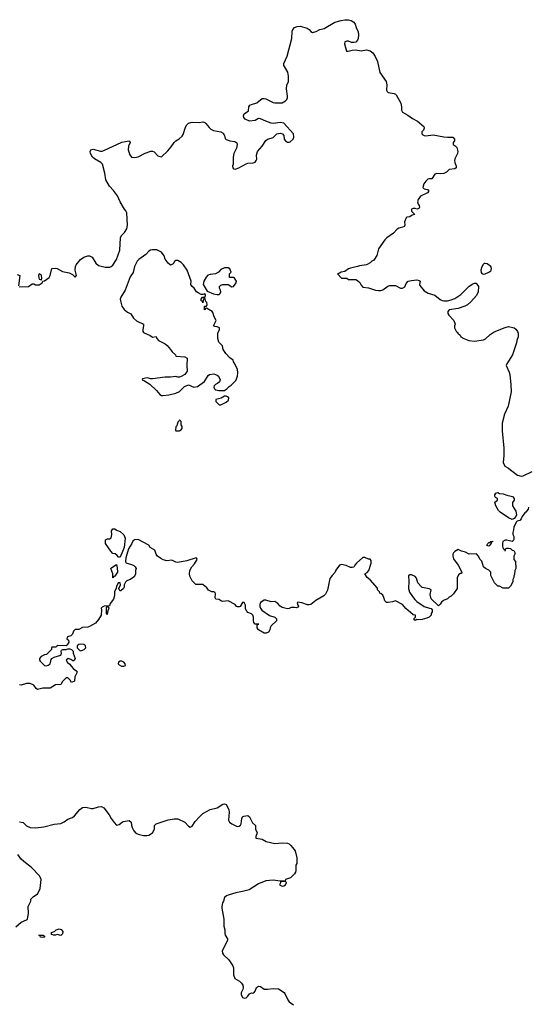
# Model space of a CAD drawing. Header units: inches. Extents: x 1980008 to 2252673, y 74414 to 260562.
# Tile 42 of 228: x 2063793 to 2069448, y 134721 to 145678. Entities that reach past the tile are written whole.
import ezdxf

# ---------------------------------------------------------------- set-up
doc = ezdxf.new("R2010")
doc.units = ezdxf.units.IN
doc.header["$MEASUREMENT"] = 0
doc.layers.add('C0163', color=7, linetype='Continuous')
doc.layers.add('C0164', color=7, linetype='Continuous')

msp = doc.modelspace()

# ---------------------------------------------------------------- linework, layer by layer
at = {"layer": 'C0163', "color": 5, "elevation": 60}
for points in [[(2069282, 140000), (2069275, 139970), (2069278, 139950), (2069288, 139928), (2069288, 139892), (2069280, 139880), (2069268, 139872), (2069210, 139888), (2069190, 139888), (2069166, 139870), (2069160, 139850), (2069161, 139821), (2069169, 139789), (2069182, 139782), (2069187, 139767), (2069194, 139770), (2069194, 139790), (2069210, 139798), (2069230, 139799), (2069250, 139793), (2069270, 139775), (2069286, 139770), (2069298, 139750), (2069298, 139730), (2069288, 139710), (2069286, 139670), (2069306, 139650), (2069308, 139570), (2069298, 139550), (2069295, 139505), (2069288, 139490), (2069288, 139470), (2069278, 139450), (2069276, 139424), (2069250, 139374), (2069230, 139354), (2069170, 139352), (2069130, 139374), (2069110, 139374), (2069072, 139410), (2069033, 139493), (2069032, 139532), (2069010, 139554), (2068971, 139571), (2068952, 139590), (2068930, 139654), (2068910, 139674), (2068894, 139710), (2068873, 139733), (2068790, 139732), (2068750, 139752), (2068705, 139765), (2068670, 139782), (2068630, 139762), (2068615, 139745), (2068609, 139730), (2068609, 139709), (2068618, 139678), (2068669, 139609), (2068708, 139530), (2068706, 139514), (2068694, 139514), (2068676, 139504), (2068658, 139470), (2068658, 139350), (2068618, 139290), (2068590, 139262), (2068570, 139252), (2068550, 139232), (2068504, 139216), (2068483, 139197), (2068470, 139174), (2068450, 139154), (2068370, 139232), (2068358, 139282), (2068370, 139332), (2068346, 139346), (2068290, 139355), (2068270, 139360), (2068256, 139370), (2068220, 139410), (2068204, 139464), (2068190, 139481), (2068150, 139499), (2068130, 139501), (2068115, 139490), (2068119, 139430), (2068115, 139350), (2068129, 139309), (2068160, 139260), (2068186, 139226), (2068210, 139202), (2068290, 139149), (2068350, 139128), (2068370, 139126), (2068378, 139110), (2068378, 139090), (2068368, 139070), (2068367, 139053), (2068346, 139030), (2068322, 139018), (2068270, 139005), (2068230, 138998), (2068210, 139002), (2068190, 138994), (2068178, 138998), (2068174, 139010), (2068194, 139030), (2068194, 139050), (2068170, 139054), (2068140, 139080), (2068087, 139127), (2068051, 139171), (2067970, 139212), (2067940, 139200), (2067890, 139192), (2067870, 139192), (2067852, 139210), (2067842, 139250), (2067830, 139274), (2067810, 139294), (2067798, 139298), (2067794, 139310), (2067772, 139332), (2067770, 139352), (2067690, 139445), (2067658, 139470), (2067632, 139510), (2067655, 139525), (2067675, 139550), (2067702, 139630), (2067700, 139660), (2067690, 139674), (2067670, 139674), (2067630, 139692), (2067610, 139692), (2067537, 139630), (2067521, 139610), (2067510, 139585), (2067490, 139581), (2067470, 139584), (2067423, 139603), (2067370, 139616), (2067348, 139610), (2067310, 139552), (2067302, 139530), (2067266, 139494), (2067242, 139458), (2067214, 139330), (2067194, 139286), (2067174, 139266), (2067085, 139215), (2067029, 139171), (2067010, 139165), (2066994, 139166), (2066930, 139190), (2066885, 139195), (2066878, 139190), (2066884, 139164), (2066892, 139152), (2066890, 139142), (2066870, 139132), (2066850, 139138), (2066810, 139136), (2066790, 139125), (2066770, 139121), (2066710, 139138), (2066690, 139151), (2066662, 139182), (2066630, 139205), (2066590, 139201), (2066530, 139218), (2066510, 139218), (2066470, 139191), (2066462, 139170), (2066462, 139150), (2066469, 139129), (2066486, 139106), (2066569, 139049), (2066630, 139028), (2066648, 139010), (2066648, 138990), (2066590, 138932), (2066579, 138910), (2066575, 138890), (2066558, 138862), (2066532, 138852), (2066510, 138851), (2066450, 138887), (2066432, 138910), (2066434, 138946), (2066452, 138950), (2066410, 138952), (2066398, 138970), (2066391, 138991), (2066391, 139031), (2066386, 139050), (2066370, 139066), (2066330, 139082), (2066317, 139097), (2066304, 139124), (2066304, 139164), (2066290, 139194), (2066270, 139194), (2066246, 139150), (2066235, 139145), (2066215, 139145), (2066202, 139150), (2066190, 139172), (2066110, 139211), (2066050, 139205), (2066030, 139211), (2066010, 139226), (2065974, 139230), (2065966, 139246), (2065971, 139291), (2065965, 139305), (2065951, 139311), (2065930, 139311), (2065894, 139330), (2065870, 139362), (2065854, 139370), (2065830, 139392), (2065750, 139394), (2065710, 139434), (2065685, 139485), (2065682, 139510), (2065686, 139550), (2065706, 139590), (2065736, 139624), (2065765, 139670), (2065762, 139682), (2065754, 139690), (2065650, 139655), (2065550, 139638), (2065530, 139642), (2065484, 139664), (2065430, 139658), (2065390, 139666), (2065361, 139681), (2065327, 139707), (2065310, 139732), (2065294, 139774), (2065245, 139805), (2065230, 139832), (2065110, 139892), (2065070, 139891), (2065050, 139876), (2065039, 139850), (2065001, 139790), (2064972, 139690), (2064969, 139650), (2064974, 139634), (2065036, 139616), (2065063, 139603), (2065078, 139590), (2065088, 139570), (2065082, 139550), (2065082, 139510), (2065070, 139482), (2065030, 139451), (2064986, 139434), (2064970, 139418), (2064955, 139390), (2064955, 139365), (2064948, 139350), (2064916, 139324), (2064910, 139322), (2064902, 139330), (2064894, 139350), (2064912, 139388), (2064911, 139410), (2064889, 139411), (2064868, 139372), (2064867, 139353), (2064848, 139312), (2064848, 139270), (2064835, 139230), (2064798, 139182), (2064790, 139154), (2064732, 139152), (2064710, 139142), (2064698, 139130), (2064702, 139110), (2064699, 139050), (2064670, 139002), (2064637, 138963), (2064570, 138925), (2064550, 138918), (2064490, 138916), (2064450, 138892), (2064409, 138891), (2064390, 138872), (2064379, 138841), (2064360, 138820), (2064326, 138810), (2064320, 138800), (2064318, 138790), (2064334, 138774), (2064338, 138750), (2064320, 138720), (2064310, 138712), (2064210, 138714), (2064202, 138698), (2064190, 138694), (2064150, 138694), (2064146, 138690), (2064146, 138670), (2064090, 138614), (2064068, 138612), (2064030, 138592), (2064015, 138570), (2064015, 138550), (2064020, 138540), (2064068, 138490), (2064090, 138489), (2064110, 138494), (2064131, 138509), (2064143, 138557), (2064151, 138569), (2064175, 138585), (2064250, 138608), (2064258, 138630), (2064254, 138646), (2064258, 138662), (2064272, 138668), (2064310, 138669), (2064330, 138678), (2064350, 138678), (2064370, 138668), (2064388, 138650), (2064389, 138629), (2064408, 138570), (2064398, 138550), (2064390, 138542), (2064384, 138544), (2064360, 138560), (2064331, 138571), (2064309, 138550), (2064326, 138526), (2064350, 138508), (2064364, 138484), (2064393, 138453), (2064428, 138430), (2064428, 138410), (2064407, 138367), (2064402, 138318), (2064370, 138302), (2064354, 138330), (2064330, 138354), (2064310, 138354), (2064270, 138314), (2064250, 138282), (2064190, 138276), (2064130, 138241), (2064050, 138241), (2063990, 138225), (2063975, 138235), (2063950, 138271), (2063910, 138292), (2063870, 138291), (2063810, 138271), (2063790, 138278)], [(2064867, 140000), (2064870, 139998), (2064910, 139982), (2064950, 139945), (2064967, 139910), (2064956, 139804), (2064910, 139699), (2064890, 139698), (2064877, 139717), (2064854, 139734), (2064830, 139738), (2064805, 139765), (2064748, 139850), (2064746, 139890), (2064770, 139902), (2064790, 139902), (2064810, 139914), (2064816, 139950), (2064815, 139990), (2064822, 140000)], [(2063790, 136753), (2063830, 136744), (2063869, 136709), (2063910, 136689), (2063970, 136684), (2064063, 136697), (2064175, 136725), (2064250, 136735), (2064289, 136751), (2064330, 136781), (2064379, 136801), (2064403, 136817), (2064461, 136890), (2064490, 136913), (2064530, 136915), (2064590, 136899), (2064610, 136899), (2064670, 136918), (2064702, 136922), (2064730, 136909), (2064789, 136830), (2064809, 136789), (2064843, 136743), (2064870, 136715), (2064899, 136721), (2064931, 136750), (2064945, 136755), (2065010, 136766), (2065033, 136750), (2065035, 136715), (2065042, 136690), (2065062, 136650), (2065086, 136626), (2065110, 136613), (2065170, 136601), (2065210, 136599), (2065230, 136602), (2065271, 136629), (2065292, 136670), (2065292, 136710), (2065310, 136728), (2065445, 136775), (2065510, 136787), (2065550, 136785), (2065629, 136750), (2065670, 136702), (2065690, 136692), (2065710, 136703), (2065744, 136756), (2065792, 136808), (2065830, 136843), (2065910, 136889), (2065990, 136909), (2066050, 136947), (2066070, 136952), (2066090, 136944), (2066120, 136890), (2066122, 136858), (2066113, 136770), (2066126, 136750), (2066153, 136730), (2066210, 136701), (2066235, 136705), (2066247, 136713), (2066256, 136730), (2066262, 136790), (2066270, 136806), (2066284, 136816), (2066330, 136822), (2066350, 136808), (2066382, 136742), (2066414, 136710), (2066416, 136670), (2066432, 136630), (2066417, 136590), (2066419, 136570), (2066490, 136560), (2066534, 136534), (2066630, 136510), (2066710, 136518), (2066770, 136513), (2066790, 136506), (2066809, 136490), (2066825, 136465), (2066855, 136430), (2066873, 136350), (2066875, 136290), (2066864, 136270), (2066862, 136210), (2066859, 136190), (2066850, 136172), (2066806, 136130), (2066748, 136110), (2066746, 136094), (2066689, 136091), (2066610, 136101), (2066530, 136094), (2066450, 136063), (2066343, 135997), (2066270, 135975), (2066197, 135963), (2066110, 135936), (2066094, 135930), (2066069, 135910), (2066059, 135870), (2066049, 135849), (2066039, 135810), (2066039, 135790), (2066064, 135670), (2066064, 135590), (2066074, 135550), (2066074, 135510), (2066079, 135490), (2066104, 135450), (2066104, 135430), (2066045, 135315), (2066047, 135290), (2066061, 135270), (2066118, 135218), (2066163, 135150), (2066169, 135129), (2066171, 135050), (2066184, 135010), (2066237, 134977), (2066258, 134958), (2066274, 134934), (2066278, 134910), (2066275, 134885), (2066257, 134850), (2066254, 134830), (2066270, 134798), (2066289, 134789), (2066310, 134795), (2066331, 134810), (2066350, 134838), (2066372, 134848), (2066385, 134845), (2066398, 134850), (2066413, 134867), (2066425, 134910), (2066450, 134922), (2066470, 134918), (2066510, 134888), (2066550, 134888), (2066610, 134899), (2066670, 134895), (2066734, 134854), (2066743, 134843), (2066773, 134770), (2066790, 134749), (2066836, 134716)], [(2063750, 135582), (2063810, 135636), (2063870, 135662), (2063878, 135670), (2063884, 135690), (2063889, 135731), (2063888, 135810), (2063916, 135870), (2063918, 135890), (2063942, 135918), (2063990, 135952), (2064014, 135990), (2064022, 136010), (2064032, 136110), (2064026, 136130), (2064012, 136152), (2063925, 136245), (2063838, 136310), (2063810, 136338), (2063771, 136390)]]:
    msp.add_lwpolyline(points, dxfattribs=at)
for points in [[(2069010, 139818), (2068988, 139828), (2068998, 139850), (2069010, 139862), (2069018, 139862), (2069030, 139872), (2069050, 139874), (2069050, 139868), (2069034, 139866), (2069034, 139854), (2069022, 139830)], [(2064830, 139466), (2064829, 139510), (2064808, 139572), (2064816, 139584), (2064870, 139614), (2064878, 139578), (2064879, 139530), (2064850, 139486), (2064838, 139482)], [(2064770, 139146), (2064758, 139142), (2064754, 139130), (2064754, 139070), (2064762, 139062), (2064770, 139062), (2064775, 139105), (2064786, 139130), (2064782, 139142)], [(2064470, 138729), (2064450, 138724), (2064431, 138710), (2064431, 138690), (2064460, 138660), (2064470, 138655), (2064490, 138661), (2064509, 138671), (2064529, 138690), (2064525, 138710), (2064518, 138718), (2064506, 138726)], [(2064910, 138540), (2064891, 138530), (2064887, 138510), (2064899, 138499), (2064925, 138485), (2064950, 138483), (2064969, 138491), (2064967, 138510), (2064950, 138527), (2064930, 138538)], [(2066747, 136087), (2066694, 136086), (2066694, 136074), (2066682, 136050), (2066710, 136036), (2066730, 136041), (2066748, 136050), (2066758, 136078)], [(2064250, 135488), (2064210, 135498), (2064191, 135489), (2064170, 135489), (2064150, 135498), (2064142, 135510), (2064150, 135522), (2064183, 135537), (2064198, 135550), (2064230, 135561), (2064253, 135553), (2064271, 135530), (2064270, 135506)], [(2064050, 135465), (2064026, 135470), (2064022, 135482), (2064006, 135490), (2064054, 135490), (2064074, 135470), (2064070, 135469)]]:
    msp.add_lwpolyline(points, close=True, dxfattribs=at)
at = {"layer": 'C0164', "color": 5, "elevation": 60}
for points in [[(2063786, 142706), (2063891, 142709), (2063930, 142738), (2063950, 142738), (2063970, 142726), (2064009, 142729), (2064042, 142750), (2064051, 142769), (2064070, 142774), (2064121, 142810), (2064133, 142830), (2064151, 142909), (2064187, 142913), (2064210, 142909), (2064270, 142878), (2064343, 142863), (2064381, 142841), (2064410, 142814), (2064423, 142830), (2064408, 142892), (2064412, 142930), (2064420, 142950), (2064469, 143011), (2064506, 143034), (2064550, 143049), (2064570, 143049), (2064597, 143037), (2064639, 142970), (2064670, 142942), (2064745, 142925), (2064795, 142925), (2064810, 142931), (2064830, 142947), (2064868, 143010), (2064905, 143115), (2064913, 143250), (2064925, 143275), (2064959, 143310), (2064986, 143350), (2064990, 143390), (2064983, 143530), (2064975, 143550), (2064958, 143570), (2064910, 143653), (2064880, 143720), (2064836, 143776), (2064790, 143824), (2064750, 143898), (2064740, 143970), (2064712, 144072), (2064694, 144090), (2064625, 144130), (2064602, 144150), (2064580, 144190), (2064576, 144210), (2064584, 144230), (2064610, 144237), (2064690, 144217), (2064710, 144216), (2064730, 144221), (2064930, 144317), (2065010, 144332), (2065015, 144330), (2065021, 144310), (2065004, 144270), (2064999, 144230), (2065016, 144176), (2065038, 144150), (2065070, 144143), (2065090, 144147), (2065110, 144153), (2065187, 144193), (2065250, 144214), (2065270, 144215), (2065290, 144207), (2065330, 144165), (2065350, 144155), (2065370, 144152), (2065442, 144218), (2065477, 144263), (2065510, 144313), (2065530, 144332), (2065566, 144354), (2065598, 144382), (2065610, 144401), (2065636, 144484), (2065650, 144508), (2065670, 144528), (2065710, 144539), (2065790, 144536), (2065830, 144542), (2065850, 144535), (2065863, 144523), (2065898, 144478), (2065920, 144460), (2065947, 144447), (2066030, 144430), (2066054, 144414), (2066069, 144390), (2066077, 144357), (2066090, 144344), (2066130, 144329), (2066184, 144324), (2066209, 144309), (2066212, 144290), (2066205, 144250), (2066173, 144190), (2066166, 144150), (2066165, 144070), (2066161, 144050), (2066164, 144030), (2066170, 144018), (2066190, 144014), (2066230, 144030), (2066310, 144075), (2066330, 144081), (2066390, 144084), (2066410, 144093), (2066424, 144110), (2066430, 144128), (2066427, 144170), (2066439, 144210), (2066490, 144270), (2066530, 144333), (2066550, 144349), (2066590, 144359), (2066611, 144369), (2066652, 144410), (2066690, 144417), (2066715, 144410), (2066729, 144389), (2066734, 144350), (2066749, 144330), (2066770, 144315), (2066790, 144315), (2066800, 144320), (2066832, 144350), (2066842, 144370), (2066838, 144410), (2066730, 144527), (2066690, 144535), (2066610, 144524), (2066590, 144527), (2066530, 144548), (2066470, 144576), (2066450, 144579), (2066410, 144556), (2066350, 144550), (2066301, 144570), (2066285, 144590), (2066282, 144610), (2066290, 144632), (2066337, 144663), (2066341, 144710), (2066353, 144727), (2066370, 144736), (2066430, 144755), (2066490, 144801), (2066510, 144803), (2066530, 144797), (2066610, 144756), (2066630, 144752), (2066710, 144754), (2066750, 144774), (2066765, 144790), (2066772, 144808), (2066772, 144828), (2066758, 144910), (2066765, 144950), (2066781, 144990), (2066783, 145050), (2066775, 145095), (2066736, 145156), (2066730, 145170), (2066731, 145190), (2066766, 145274), (2066820, 145470), (2066824, 145550), (2066830, 145569), (2066850, 145592), (2066878, 145602), (2066910, 145605), (2066990, 145585), (2067011, 145571), (2067030, 145548), (2067050, 145534), (2067090, 145546), (2067131, 145570), (2067179, 145581), (2067298, 145650), (2067367, 145670), (2067410, 145678), (2067450, 145677), (2067477, 145670), (2067510, 145652), (2067524, 145630), (2067534, 145590), (2067555, 145545), (2067561, 145510), (2067557, 145470), (2067548, 145450), (2067530, 145430), (2067510, 145423), (2067484, 145424), (2067450, 145439), (2067430, 145441), (2067409, 145431), (2067405, 145410), (2067427, 145327), (2067447, 145327), (2067490, 145339), (2067530, 145342), (2067590, 145331), (2067650, 145344), (2067690, 145333), (2067719, 145310), (2067747, 145270), (2067773, 145213), (2067797, 145090), (2067867, 144990), (2067875, 144955), (2067873, 144893), (2067878, 144878), (2067890, 144868), (2067958, 144858), (2067971, 144851), (2067981, 144841), (2068031, 144750), (2068039, 144710), (2068038, 144670), (2068050, 144650), (2068110, 144616), (2068159, 144579), (2068215, 144550), (2068287, 144490), (2068290, 144470), (2068282, 144450), (2068266, 144430), (2068263, 144410), (2068276, 144396), (2068289, 144389), (2068310, 144387), (2068390, 144398), (2068510, 144373), (2068550, 144370), (2068610, 144372), (2068629, 144350), (2068627, 144330), (2068613, 144310), (2068614, 144290), (2068636, 144276), (2068655, 144255), (2068665, 144210), (2068660, 144190), (2068630, 144130), (2068626, 144110), (2068630, 144090), (2068646, 144050), (2068645, 144030), (2068630, 144019), (2068570, 144012), (2068538, 143982), (2068510, 143967), (2068470, 143962), (2068430, 143966), (2068410, 143958), (2068374, 143906), (2068350, 143908), (2068330, 143902), (2068310, 143882), (2068286, 143850), (2068276, 143810), (2068290, 143796), (2068329, 143789), (2068342, 143770), (2068328, 143750), (2068250, 143713), (2068222, 143678), (2068218, 143650), (2068225, 143625), (2068236, 143610), (2068239, 143590), (2068236, 143584), (2068230, 143578), (2068210, 143571), (2068190, 143579), (2068170, 143579), (2068148, 143570), (2068149, 143549), (2068186, 143510), (2068158, 143502), (2068130, 143486), (2068098, 143482), (2068090, 143474), (2068073, 143430), (2068075, 143390), (2068067, 143373), (2068010, 143358), (2067992, 143348), (2067950, 143303), (2067875, 143250), (2067854, 143230), (2067782, 143130), (2067766, 143054), (2067730, 143002), (2067708, 142990), (2067690, 142972), (2067650, 142952), (2067570, 142939), (2067548, 142930), (2067470, 142914), (2067450, 142907), (2067410, 142877), (2067368, 142870), (2067350, 142858), (2067326, 142850), (2067370, 142802), (2067430, 142801), (2067450, 142789), (2067530, 142786), (2067550, 142777), (2067575, 142755), (2067590, 142724), (2067610, 142703), (2067670, 142694), (2067750, 142670), (2067784, 142664), (2067810, 142666), (2067830, 142674), (2067886, 142714), (2067910, 142721), (2067970, 142720), (2068029, 142690), (2068050, 142690), (2068075, 142705), (2068090, 142741), (2068113, 142767), (2068150, 142776), (2068210, 142782), (2068236, 142776), (2068246, 142770), (2068239, 142730), (2068242, 142722), (2068290, 142662), (2068334, 142634), (2068410, 142614), (2068470, 142565), (2068490, 142553), (2068511, 142549), (2068550, 142549), (2068590, 142560), (2068630, 142576), (2068698, 142622), (2068790, 142713), (2068830, 142738), (2068850, 142746), (2068870, 142746), (2068895, 142710), (2068891, 142650), (2068871, 142610), (2068810, 142538), (2068773, 142507), (2068744, 142490), (2068670, 142466), (2068570, 142451), (2068553, 142430), (2068553, 142410), (2068565, 142390), (2068622, 142330), (2068635, 142290), (2068629, 142270), (2068629, 142249), (2068650, 142206), (2068662, 142202), (2068666, 142190), (2068690, 142166), (2068698, 142150), (2068730, 142129), (2068786, 142110), (2068850, 142101), (2068950, 142114), (2068973, 142127), (2069026, 142174), (2069070, 142205), (2069190, 142254), (2069230, 142264), (2069290, 142249), (2069310, 142235), (2069329, 142210), (2069334, 142190), (2069334, 142150), (2069322, 142110), (2069319, 142081), (2069273, 141947), (2069209, 141850), (2069202, 141830), (2069236, 141756), (2069243, 141730), (2069255, 141615), (2069257, 141537), (2069224, 141376), (2069182, 141290), (2069156, 141190), (2069157, 141103), (2069178, 140910), (2069177, 140830), (2069169, 140749), (2069188, 140710), (2069230, 140689), (2069250, 140669), (2069330, 140609), (2069370, 140599), (2069390, 140602), (2069490, 140649)], [(2063763, 142843), (2063795, 142830), (2063778, 142718)], [(2069450, 140254), (2069448, 140230), (2069422, 140198), (2069409, 140190), (2069382, 140150), (2069370, 140122), (2069354, 140106), (2069324, 140096), (2069315, 140085), (2069289, 140030), (2069282, 140000)], [(2064822, 140000), (2064830, 140012), (2064850, 140011), (2064867, 140000)]]:
    msp.add_lwpolyline(points, dxfattribs=at)
at = {"layer": 'C0164', "color": 5}
for points, elevation in [([(2065270, 143118), (2065247, 143113), (2065230, 143103), (2065194, 143066), (2065117, 143010), (2065099, 142990), (2065071, 142930), (2065055, 142865), (2065023, 142817), (2064965, 142670), (2064916, 142590), (2064910, 142570), (2064912, 142550), (2064930, 142490), (2064954, 142454), (2064990, 142422), (2065030, 142406), (2065057, 142357), (2065090, 142328), (2065130, 142308), (2065159, 142299), (2065171, 142290), (2065171, 142270), (2065161, 142230), (2065161, 142210), (2065170, 142196), (2065243, 142163), (2065270, 142146), (2065310, 142151), (2065318, 142130), (2065336, 142110), (2065410, 142070), (2065432, 142052), (2065471, 142010), (2065490, 141982), (2065525, 141950), (2065530, 141934), (2065630, 141926), (2065654, 141910), (2065651, 141830), (2065654, 141766), (2065631, 141729), (2065590, 141709), (2065570, 141702), (2065550, 141702), (2065529, 141709), (2065470, 141701), (2065410, 141701), (2065270, 141682), (2065250, 141682), (2065210, 141693), (2065158, 141682), (2065154, 141670), (2065180, 141660), (2065241, 141621), (2065313, 141553), (2065350, 141507), (2065370, 141496), (2065390, 141495), (2065450, 141504), (2065530, 141521), (2065570, 141541), (2065625, 141595), (2065670, 141614), (2065728, 141588), (2065770, 141596), (2065847, 141653), (2065890, 141719), (2065904, 141730), (2065950, 141738), (2065990, 141722), (2066002, 141710), (2066022, 141670), (2066014, 141650), (2065994, 141630), (2065970, 141618), (2065957, 141603), (2065951, 141590), (2065958, 141570), (2065970, 141561), (2066008, 141552), (2066070, 141551), (2066098, 141570), (2066123, 141597), (2066146, 141610), (2066195, 141665), (2066215, 141710), (2066219, 141750), (2066214, 141790), (2066179, 141859), (2066169, 141870), (2066168, 141888), (2066130, 141915), (2066085, 141965), (2066057, 142010), (2066049, 142050), (2066006, 142090), (2065995, 142130), (2065995, 142170), (2065998, 142190), (2066016, 142230), (2066015, 142250), (2065990, 142262), (2065963, 142263), (2065948, 142270), (2065979, 142330), (2065956, 142370), (2065940, 142420), (2065932, 142432), (2065870, 142468), (2065854, 142466), (2065854, 142454), (2065849, 142450), (2065848, 142492), (2065870, 142492), (2065877, 142510), (2065872, 142530), (2065862, 142542), (2065850, 142586), (2065842, 142578), (2065832, 142550), (2065830, 142526), (2065826, 142546), (2065810, 142548), (2065809, 142570), (2065826, 142590), (2065850, 142592), (2065859, 142610), (2065858, 142618), (2065850, 142628), (2065830, 142619), (2065810, 142621), (2065777, 142637), (2065759, 142650), (2065732, 142692), (2065709, 142710), (2065697, 142730), (2065699, 142770), (2065655, 142890), (2065615, 142950), (2065590, 142976), (2065550, 142997), (2065530, 142999), (2065514, 142986), (2065498, 142962), (2065470, 142945), (2065444, 142970), (2065410, 143015), (2065399, 143050), (2065369, 143090), (2065317, 143117)], 80), ([(2066110, 142918), (2066070, 142918), (2066030, 142898), (2066002, 142870), (2065970, 142849), (2065910, 142844), (2065886, 142834), (2065866, 142814), (2065841, 142770), (2065833, 142730), (2065878, 142658), (2065949, 142629), (2065990, 142619), (2066010, 142622), (2066021, 142630), (2066029, 142650), (2066027, 142667), (2066014, 142690), (2066015, 142710), (2066030, 142725), (2066052, 142732), (2066110, 142732), (2066150, 142706), (2066170, 142711), (2066201, 142750), (2066205, 142770), (2066182, 142802), (2066170, 142809), (2066126, 142810), (2066126, 142850), (2066146, 142870), (2066130, 142906)], 80), ([(2068970, 142967), (2068956, 142964), (2068946, 142954), (2068932, 142928), (2068922, 142890), (2068925, 142865), (2068933, 142853), (2068947, 142847), (2068970, 142849), (2069010, 142867), (2069030, 142882), (2069036, 142890), (2069041, 142910), (2069030, 142930), (2068990, 142960)], 60), ([(2064010, 142849), (2064002, 142830), (2064004, 142804), (2064010, 142791), (2064030, 142782), (2064036, 142784), (2064039, 142801), (2064034, 142830), (2064030, 142839)], 60), ([(2066090, 141489), (2066070, 141489), (2066035, 141465), (2065974, 141450), (2065974, 141430), (2066010, 141394), (2066030, 141394), (2066050, 141402), (2066090, 141422), (2066114, 141446), (2066118, 141470), (2066103, 141483)], 80), ([(2065570, 141226), (2065566, 141214), (2065550, 141198), (2065540, 141160), (2065530, 141146), (2065525, 141110), (2065530, 141102), (2065570, 141102), (2065586, 141110), (2065598, 141130), (2065598, 141150), (2065588, 141170), (2065587, 141207)], 80), ([(2069270, 140118), (2069230, 140135), (2069137, 140197), (2069117, 140217), (2069089, 140270), (2069078, 140310), (2069106, 140330), (2069106, 140350), (2069083, 140363), (2069076, 140376), (2069075, 140390), (2069088, 140410), (2069110, 140415), (2069130, 140406), (2069170, 140401), (2069210, 140386), (2069257, 140377), (2069271, 140371), (2069292, 140350), (2069292, 140330), (2069273, 140307), (2069273, 140270), (2069308, 140210), (2069316, 140170), (2069311, 140149), (2069290, 140126)], 60)]:
    msp.add_lwpolyline(points, close=True, dxfattribs=dict(at, elevation=elevation))

doc.saveas('drawing.dxf')
